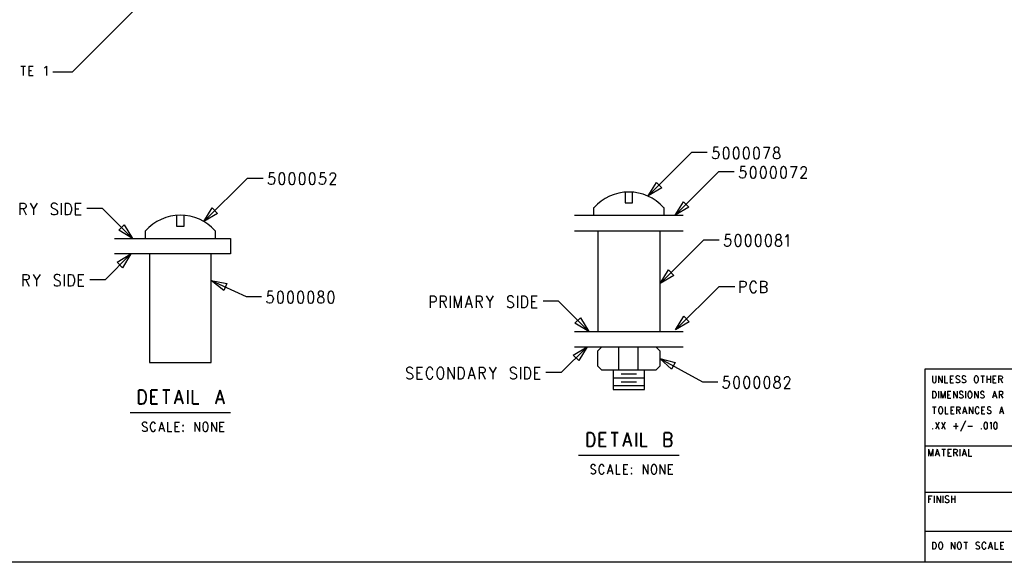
# Model space of a CAD drawing. Extents: x 11.9 to 28.1, y 10.8 to 21.2.
# Tile 11 of 39: x 17.5 to 23.9, y 10.8 to 14.3. Entities that reach past the tile are written whole.
import ezdxf

# ---------------------------------------------------------------- set-up
doc = ezdxf.new("R2010")
doc.units = 0
doc.header["$MEASUREMENT"] = 0
doc.layers.add('LAYNR1', color=2, linetype='Continuous')

msp = doc.modelspace()

# ---------------------------------------------------------------- linework, layer by layer
at = {"layer": 'LAYNR1', "color": 7}
for points in [[(18.683, 14.778), (17.872, 13.966)], [(17.54, 14.005), (17.571, 14.005)], [(17.556, 14.005), (17.556, 13.944)], [(17.592, 14.005), (17.592, 13.944)], [(17.592, 14.005), (17.621, 14.005)], [(17.592, 13.976), (17.61, 13.976)], [(17.592, 13.944), (17.621, 13.944)], [(17.694, 13.994), (17.699, 13.996), (17.706, 14.005), (17.706, 13.944)], [(17.872, 13.966), (17.747, 13.966)], [(21.597, 13.166), (21.879, 13.448)], [(21.879, 13.448), (21.979, 13.448)], [(22.05, 13.482), (22.022, 13.482), (22.019, 13.449), (22.022, 13.452), (22.031, 13.456), (22.039, 13.456), (22.048, 13.452), (22.053, 13.445), (22.056, 13.434), (22.053, 13.427), (22.05, 13.416), (22.045, 13.408), (22.036, 13.405), (22.028, 13.405), (22.019, 13.408), (22.016, 13.412), (22.013, 13.419)], [(22.343, 13.482), (22.383, 13.482)], [(22.383, 13.482), (22.354, 13.405)], [(19.178, 13.316), (19.149, 13.316), (19.146, 13.283), (19.149, 13.287), (19.158, 13.291), (19.166, 13.291), (19.175, 13.287), (19.181, 13.28), (19.183, 13.269), (19.181, 13.261), (19.178, 13.25), (19.172, 13.243), (19.163, 13.239), (19.155, 13.239), (19.146, 13.243), (19.144, 13.247), (19.141, 13.254)], [(19.507, 13.316), (19.479, 13.316), (19.476, 13.283), (19.479, 13.287), (19.487, 13.291), (19.496, 13.291), (19.504, 13.287), (19.51, 13.28), (19.513, 13.269), (19.51, 13.261), (19.507, 13.25), (19.502, 13.243), (19.493, 13.239), (19.485, 13.239), (19.476, 13.243), (19.473, 13.247), (19.47, 13.254)], [(19.541, 13.298), (19.541, 13.302), (19.544, 13.309), (19.547, 13.313), (19.553, 13.316), (19.564, 13.316), (19.57, 13.313), (19.573, 13.309), (19.575, 13.302), (19.575, 13.294), (19.573, 13.287), (19.567, 13.276), (19.538, 13.239), (19.578, 13.239)], [(21.772, 13.041), (22.054, 13.323)], [(22.054, 13.323), (22.154, 13.323)], [(22.225, 13.357), (22.197, 13.357), (22.194, 13.324), (22.197, 13.327), (22.206, 13.331), (22.214, 13.331), (22.223, 13.327), (22.228, 13.32), (22.231, 13.309), (22.228, 13.302), (22.225, 13.291), (22.22, 13.283), (22.211, 13.28), (22.203, 13.28), (22.194, 13.283), (22.191, 13.287), (22.188, 13.294)], [(22.518, 13.357), (22.558, 13.357)], [(22.558, 13.357), (22.529, 13.28)], [(22.586, 13.338), (22.586, 13.342), (22.589, 13.349), (22.592, 13.353), (22.598, 13.357), (22.609, 13.357), (22.615, 13.353), (22.617, 13.349), (22.62, 13.342), (22.62, 13.335), (22.617, 13.327), (22.612, 13.316), (22.583, 13.28), (22.623, 13.28)], [(18.725, 13), (19.007, 13.282)], [(19.007, 13.282), (19.107, 13.282)], [(21.448, 13.191), (21.448, 13.121)], [(21.497, 13.121), (21.497, 13.191)], [(17.535, 13.12), (17.535, 13.043)], [(17.535, 13.12), (17.561, 13.12), (17.569, 13.116), (17.572, 13.112), (17.575, 13.105), (17.575, 13.098), (17.572, 13.091), (17.569, 13.087), (17.561, 13.083), (17.535, 13.083)], [(17.601, 13.12), (17.623, 13.083), (17.623, 13.043)], [(17.646, 13.12), (17.623, 13.083)], [(17.777, 13.109), (17.771, 13.116), (17.763, 13.12), (17.751, 13.12), (17.743, 13.116), (17.737, 13.109), (17.737, 13.101), (17.74, 13.094), (17.743, 13.091), (17.748, 13.087), (17.765, 13.08), (17.771, 13.076), (17.774, 13.072), (17.777, 13.065), (17.777, 13.054), (17.771, 13.047), (17.763, 13.043), (17.751, 13.043), (17.743, 13.047), (17.737, 13.054)], [(17.802, 13.12), (17.802, 13.043)], [(17.828, 13.12), (17.828, 13.043)], [(17.828, 13.12), (17.848, 13.12), (17.856, 13.116), (17.862, 13.109), (17.865, 13.101), (17.868, 13.091), (17.868, 13.072), (17.865, 13.061), (17.862, 13.054), (17.856, 13.047), (17.848, 13.043), (17.828, 13.043)], [(17.893, 13.12), (17.893, 13.043)], [(17.893, 13.12), (17.93, 13.12)], [(21.448, 13.121), (21.497, 13.121)], [(17.555, 13.083), (17.575, 13.043)], [(17.893, 13.083), (17.916, 13.083)], [(18.068, 13.086), (17.968, 13.086)], [(18.263, 12.891), (18.068, 13.086)], [(21.247, 13.041), (21.247, 13.091)], [(21.698, 13.091), (21.698, 13.041)], [(17.893, 13.043), (17.93, 13.043)], [(18.548, 13.041), (18.548, 12.971)], [(18.597, 12.971), (18.597, 13.041)], [(21.122, 13.041), (21.823, 13.041)], [(18.347, 12.891), (18.347, 12.941)], [(18.548, 12.971), (18.597, 12.971)], [(18.798, 12.941), (18.798, 12.891)], [(21.122, 12.941), (21.823, 12.941)], [(21.272, 12.941), (21.272, 12.291)], [(21.673, 12.941), (21.673, 12.291)], [(18.147, 12.891), (18.897, 12.891)], [(18.897, 12.891), (18.897, 12.791)], [(21.675, 12.6), (21.957, 12.882)], [(21.957, 12.882), (22.057, 12.882)], [(22.128, 12.916), (22.099, 12.916), (22.096, 12.883), (22.099, 12.887), (22.108, 12.891), (22.116, 12.891), (22.125, 12.887), (22.131, 12.88), (22.133, 12.869), (22.131, 12.861), (22.128, 12.85), (22.122, 12.843), (22.113, 12.839), (22.105, 12.839), (22.096, 12.843), (22.094, 12.847), (22.091, 12.854)], [(22.486, 12.902), (22.491, 12.905), (22.5, 12.916), (22.5, 12.839)], [(18.252, 12.791), (18.086, 12.625)], [(18.897, 12.791), (18.147, 12.791)], [(18.372, 12.791), (18.372, 12.091)], [(18.772, 12.091), (18.772, 12.791)], [(17.554, 12.659), (17.554, 12.583)], [(17.554, 12.659), (17.58, 12.659), (17.588, 12.656), (17.591, 12.652), (17.594, 12.645), (17.594, 12.637), (17.591, 12.63), (17.588, 12.626), (17.58, 12.623), (17.554, 12.623)], [(17.574, 12.623), (17.594, 12.583)], [(17.62, 12.659), (17.642, 12.623), (17.642, 12.583)], [(17.665, 12.659), (17.642, 12.623)], [(17.796, 12.648), (17.79, 12.656), (17.781, 12.659), (17.77, 12.659), (17.762, 12.656), (17.756, 12.648), (17.756, 12.641), (17.759, 12.634), (17.762, 12.63), (17.767, 12.626), (17.784, 12.619), (17.79, 12.615), (17.793, 12.612), (17.796, 12.604), (17.796, 12.594), (17.79, 12.586), (17.781, 12.583), (17.77, 12.583), (17.762, 12.586), (17.756, 12.594)], [(17.821, 12.659), (17.821, 12.583)], [(17.847, 12.659), (17.847, 12.583)], [(17.847, 12.659), (17.867, 12.659), (17.875, 12.656), (17.881, 12.648), (17.884, 12.641), (17.887, 12.63), (17.887, 12.612), (17.884, 12.601), (17.881, 12.594), (17.875, 12.586), (17.867, 12.583), (17.847, 12.583)], [(17.912, 12.659), (17.912, 12.583)], [(17.912, 12.659), (17.949, 12.659)], [(17.912, 12.623), (17.935, 12.623)], [(18.086, 12.625), (17.986, 12.625)], [(18.772, 12.62), (18.997, 12.516)], [(22.191, 12.616), (22.191, 12.539)], [(22.191, 12.616), (22.216, 12.616), (22.225, 12.613), (22.228, 12.609), (22.231, 12.602), (22.231, 12.591), (22.228, 12.583), (22.225, 12.58), (22.216, 12.576), (22.191, 12.576)], [(22.299, 12.598), (22.296, 12.605), (22.29, 12.613), (22.285, 12.616), (22.273, 12.616), (22.267, 12.613), (22.262, 12.605), (22.259, 12.598), (22.256, 12.587), (22.256, 12.569), (22.259, 12.558), (22.262, 12.55), (22.267, 12.543), (22.273, 12.539), (22.285, 12.539), (22.29, 12.543), (22.296, 12.55), (22.299, 12.558)], [(22.324, 12.616), (22.324, 12.539)], [(22.324, 12.616), (22.35, 12.616), (22.358, 12.613), (22.361, 12.609), (22.364, 12.602), (22.364, 12.594), (22.361, 12.587), (22.358, 12.583), (22.35, 12.58)], [(17.912, 12.583), (17.949, 12.583)], [(19.168, 12.55), (19.14, 12.55), (19.137, 12.517), (19.14, 12.52), (19.149, 12.524), (19.157, 12.524), (19.166, 12.52), (19.171, 12.513), (19.174, 12.502), (19.171, 12.495), (19.168, 12.484), (19.163, 12.476), (19.154, 12.473), (19.146, 12.473), (19.137, 12.476), (19.134, 12.48), (19.132, 12.487)], [(21.775, 12.3), (22.057, 12.582)], [(22.057, 12.582), (22.157, 12.582)], [(22.324, 12.58), (22.35, 12.58), (22.358, 12.576), (22.361, 12.572), (22.364, 12.565), (22.364, 12.554), (22.361, 12.547), (22.358, 12.543), (22.35, 12.539), (22.324, 12.539)], [(18.997, 12.516), (19.097, 12.516)], [(20.187, 12.52), (20.187, 12.443)], [(20.187, 12.52), (20.213, 12.52), (20.221, 12.516), (20.224, 12.512), (20.227, 12.505), (20.227, 12.494), (20.224, 12.487), (20.221, 12.483), (20.213, 12.48), (20.187, 12.48)], [(20.252, 12.52), (20.252, 12.443)], [(20.252, 12.52), (20.278, 12.52), (20.287, 12.516), (20.289, 12.512), (20.292, 12.505), (20.292, 12.498), (20.289, 12.491), (20.287, 12.487), (20.278, 12.483), (20.252, 12.483)], [(20.272, 12.483), (20.292, 12.443)], [(20.318, 12.52), (20.318, 12.443)], [(20.343, 12.52), (20.343, 12.443)], [(20.343, 12.52), (20.366, 12.443)], [(20.389, 12.52), (20.366, 12.443)], [(20.389, 12.52), (20.389, 12.443)], [(20.437, 12.52), (20.414, 12.443)], [(20.437, 12.52), (20.46, 12.443)], [(20.485, 12.52), (20.485, 12.443)], [(20.485, 12.52), (20.511, 12.52), (20.519, 12.516), (20.522, 12.512), (20.525, 12.505), (20.525, 12.498), (20.522, 12.491), (20.519, 12.487), (20.511, 12.483), (20.485, 12.483)], [(20.505, 12.483), (20.525, 12.443)], [(20.551, 12.52), (20.573, 12.483), (20.573, 12.443)], [(20.596, 12.52), (20.573, 12.483)], [(20.727, 12.509), (20.721, 12.516), (20.713, 12.52), (20.701, 12.52), (20.693, 12.516), (20.687, 12.509), (20.687, 12.502), (20.69, 12.494), (20.693, 12.491), (20.698, 12.487), (20.715, 12.48), (20.721, 12.476), (20.724, 12.472), (20.727, 12.465), (20.727, 12.454), (20.721, 12.447), (20.713, 12.443), (20.701, 12.443), (20.693, 12.447), (20.687, 12.454)], [(20.752, 12.52), (20.752, 12.443)], [(20.778, 12.52), (20.778, 12.443)], [(20.778, 12.52), (20.798, 12.52), (20.806, 12.516), (20.812, 12.509), (20.815, 12.502), (20.818, 12.491), (20.818, 12.472), (20.815, 12.461), (20.812, 12.454), (20.806, 12.447), (20.798, 12.443), (20.778, 12.443)], [(20.843, 12.52), (20.843, 12.443)], [(20.843, 12.52), (20.88, 12.52)], [(20.843, 12.483), (20.866, 12.483)], [(21.018, 12.486), (20.918, 12.486)], [(21.213, 12.291), (21.018, 12.486)], [(20.423, 12.469), (20.451, 12.469)], [(20.843, 12.443), (20.88, 12.443)], [(21.122, 12.291), (21.823, 12.291)], [(21.202, 12.191), (21.036, 12.025)], [(21.122, 12.191), (21.823, 12.191)], [(21.272, 12.166), (21.298, 12.191)], [(21.272, 12.066), (21.272, 12.166)], [(21.298, 12.191), (21.647, 12.191)], [(21.407, 12.041), (21.407, 12.191)], [(21.532, 12.041), (21.532, 12.191)], [(21.647, 12.191), (21.673, 12.166)], [(21.673, 12.166), (21.673, 12.066)], [(21.673, 12.116), (21.948, 11.966)], [(18.372, 12.091), (18.772, 12.091)], [(20.075, 12.048), (20.07, 12.056), (20.061, 12.059), (20.05, 12.059), (20.041, 12.056), (20.035, 12.048), (20.035, 12.041), (20.038, 12.034), (20.041, 12.03), (20.047, 12.026), (20.064, 12.019), (20.07, 12.015), (20.072, 12.012), (20.075, 12.004), (20.075, 11.993), (20.07, 11.986), (20.061, 11.983), (20.05, 11.983), (20.041, 11.986), (20.035, 11.993)], [(20.101, 12.059), (20.101, 11.983)], [(20.101, 12.059), (20.138, 12.059)], [(20.206, 12.041), (20.203, 12.048), (20.197, 12.056), (20.192, 12.059), (20.18, 12.059), (20.175, 12.056), (20.169, 12.048), (20.166, 12.041), (20.163, 12.03), (20.163, 12.012), (20.166, 12.001), (20.169, 11.993), (20.175, 11.986), (20.18, 11.983), (20.192, 11.983), (20.197, 11.986), (20.203, 11.993), (20.206, 12.001)], [(20.302, 12.059), (20.302, 11.983)], [(20.302, 12.059), (20.342, 11.983)], [(20.342, 12.059), (20.342, 11.983)], [(20.368, 12.059), (20.368, 11.983)], [(20.368, 12.059), (20.388, 12.059), (20.396, 12.056), (20.402, 12.048), (20.405, 12.041), (20.408, 12.03), (20.408, 12.012), (20.405, 12.001), (20.402, 11.993), (20.396, 11.986), (20.388, 11.983), (20.368, 11.983)], [(20.456, 12.059), (20.433, 11.983)], [(20.456, 12.059), (20.479, 11.983)], [(20.504, 12.059), (20.504, 11.983)], [(20.504, 12.059), (20.53, 12.059), (20.538, 12.056), (20.541, 12.052), (20.544, 12.045), (20.544, 12.037), (20.541, 12.03), (20.538, 12.026), (20.53, 12.023), (20.504, 12.023)], [(20.57, 12.059), (20.592, 12.023), (20.592, 11.983)], [(20.615, 12.059), (20.592, 12.023)], [(20.746, 12.048), (20.74, 12.056), (20.731, 12.059), (20.72, 12.059), (20.712, 12.056), (20.706, 12.048), (20.706, 12.041), (20.709, 12.034), (20.712, 12.03), (20.717, 12.026), (20.734, 12.019), (20.74, 12.015), (20.743, 12.012), (20.746, 12.004), (20.746, 11.993), (20.74, 11.986), (20.731, 11.983), (20.72, 11.983), (20.712, 11.986), (20.706, 11.993)], [(20.771, 12.059), (20.771, 11.983)], [(20.797, 12.059), (20.797, 11.983)], [(20.797, 12.059), (20.817, 12.059), (20.825, 12.056), (20.831, 12.048), (20.834, 12.041), (20.837, 12.03), (20.837, 12.012), (20.834, 12.001), (20.831, 11.993), (20.825, 11.986), (20.817, 11.983), (20.797, 11.983)], [(20.862, 12.059), (20.862, 11.983)], [(20.862, 12.059), (20.899, 12.059)], [(21.298, 12.041), (21.272, 12.066)], [(21.647, 12.041), (21.298, 12.041)], [(21.372, 12.041), (21.372, 11.916)], [(21.573, 11.916), (21.573, 12.041)], [(21.673, 12.066), (21.647, 12.041)], [(23.389, 10.799), (23.389, 12.049)], [(23.389, 12.049), (28.093, 12.049)], [(20.101, 12.023), (20.124, 12.023)], [(20.101, 11.983), (20.138, 11.983)], [(20.442, 12.008), (20.47, 12.008)], [(20.524, 12.023), (20.544, 11.983)], [(20.862, 12.023), (20.885, 12.023)], [(20.862, 11.983), (20.899, 11.983)], [(21.036, 12.025), (20.936, 12.025)], [(21.372, 11.991), (21.573, 11.991)], [(21.423, 12.016), (21.522, 12.016)], [(22.118, 12), (22.09, 12), (22.087, 11.967), (22.09, 11.97), (22.099, 11.974), (22.107, 11.974), (22.116, 11.97), (22.121, 11.963), (22.124, 11.952), (22.121, 11.945), (22.118, 11.934), (22.113, 11.926), (22.104, 11.923), (22.096, 11.923), (22.087, 11.926), (22.084, 11.93), (22.081, 11.937)], [(22.479, 11.981), (22.479, 11.985), (22.482, 11.992), (22.485, 11.996), (22.491, 12), (22.502, 12), (22.508, 11.996), (22.51, 11.992), (22.513, 11.985), (22.513, 11.978), (22.51, 11.97), (22.505, 11.959), (22.476, 11.923), (22.516, 11.923)], [(23.436, 12.004), (23.436, 11.972)], [(23.436, 11.972), (23.438, 11.965), (23.441, 11.961), (23.446, 11.959)], [(23.45, 11.959), (23.455, 11.961), (23.458, 11.965), (23.46, 11.972)], [(23.46, 11.972), (23.46, 12.004)], [(23.475, 12.004), (23.475, 11.959)], [(23.475, 12.004), (23.499, 11.959)], [(23.499, 12.004), (23.499, 11.959)], [(23.514, 12.004), (23.514, 11.959)], [(23.55, 12.004), (23.55, 11.959)], [(23.55, 12.004), (23.572, 12.004)], [(23.55, 11.983), (23.564, 11.983)], [(23.591, 12.002), (23.588, 11.997)], [(23.588, 11.997), (23.588, 11.993)], [(23.588, 11.993), (23.589, 11.989)], [(23.589, 11.989), (23.591, 11.987), (23.595, 11.985)], [(23.608, 12.002), (23.603, 12.004), (23.596, 12.004), (23.591, 12.002)], [(23.595, 11.985), (23.605, 11.98)], [(23.612, 11.972), (23.612, 11.965), (23.608, 11.961), (23.603, 11.959)], [(23.605, 11.98), (23.608, 11.978), (23.61, 11.976)], [(23.612, 11.997), (23.608, 12.002)], [(23.61, 11.976), (23.612, 11.972)], [(23.63, 12.002), (23.627, 11.997)], [(23.627, 11.997), (23.627, 11.993)], [(23.627, 11.993), (23.629, 11.989)], [(23.629, 11.989), (23.63, 11.987), (23.634, 11.985)], [(23.647, 12.002), (23.642, 12.004), (23.635, 12.004), (23.63, 12.002)], [(23.634, 11.985), (23.644, 11.98)], [(23.651, 11.972), (23.651, 11.965), (23.647, 11.961), (23.642, 11.959)], [(23.644, 11.98), (23.647, 11.978), (23.649, 11.976)], [(23.651, 11.997), (23.647, 12.002)], [(23.649, 11.976), (23.651, 11.972)], [(23.707, 11.993), (23.705, 11.987), (23.705, 11.976)], [(23.705, 11.976), (23.707, 11.97), (23.709, 11.965), (23.712, 11.961), (23.716, 11.959)], [(23.709, 11.997), (23.707, 11.993)], [(23.712, 12.002), (23.709, 11.997)], [(23.716, 12.004), (23.712, 12.002)], [(23.726, 12.002), (23.722, 12.004), (23.716, 12.004)], [(23.722, 11.959), (23.726, 11.961), (23.729, 11.965), (23.731, 11.97), (23.733, 11.976)], [(23.729, 11.997), (23.726, 12.002)], [(23.731, 11.993), (23.729, 11.997)], [(23.733, 11.976), (23.733, 11.987), (23.731, 11.993)], [(23.748, 12.004), (23.772, 12.004)], [(23.76, 12.004), (23.76, 11.959)], [(23.787, 12.004), (23.787, 11.959)], [(23.787, 11.983), (23.811, 11.983)], [(23.811, 12.004), (23.811, 11.959)], [(23.826, 12.004), (23.826, 11.959)], [(23.826, 12.004), (23.848, 12.004)], [(23.826, 11.983), (23.84, 11.983)], [(23.864, 12.004), (23.864, 11.959)], [(23.864, 12.004), (23.879, 12.004), (23.884, 12.002)], [(23.884, 11.985), (23.879, 11.983), (23.864, 11.983)], [(23.876, 11.983), (23.888, 11.959)], [(23.884, 12.002), (23.886, 12), (23.888, 11.995), (23.888, 11.991), (23.886, 11.987), (23.884, 11.985)], [(21.372, 11.941), (21.573, 11.941)], [(21.372, 11.916), (21.573, 11.916)], [(21.423, 11.966), (21.522, 11.966)], [(21.948, 11.966), (22.048, 11.966)], [(23.446, 11.959), (23.45, 11.959)], [(23.514, 11.959), (23.535, 11.959)], [(23.55, 11.959), (23.572, 11.959)], [(23.596, 11.959), (23.591, 11.961), (23.588, 11.965)], [(23.603, 11.959), (23.596, 11.959)], [(23.635, 11.959), (23.63, 11.961), (23.627, 11.965)], [(23.642, 11.959), (23.635, 11.959)], [(23.716, 11.959), (23.722, 11.959)], [(23.826, 11.959), (23.848, 11.959)], [(23.436, 11.904), (23.436, 11.859)], [(23.436, 11.904), (23.448, 11.904), (23.453, 11.902)], [(23.448, 11.859), (23.436, 11.859)], [(23.46, 11.876), (23.458, 11.87), (23.456, 11.866), (23.453, 11.861), (23.448, 11.859)], [(23.453, 11.902), (23.456, 11.897)], [(23.456, 11.897), (23.458, 11.893)], [(23.458, 11.893), (23.46, 11.887), (23.46, 11.876)], [(23.475, 11.904), (23.475, 11.859)], [(23.491, 11.904), (23.491, 11.859)], [(23.491, 11.904), (23.504, 11.859)], [(23.518, 11.904), (23.504, 11.859)], [(23.518, 11.904), (23.518, 11.859)], [(23.533, 11.904), (23.533, 11.859)], [(23.533, 11.904), (23.555, 11.904)], [(23.533, 11.882), (23.547, 11.882)], [(23.533, 11.859), (23.555, 11.859)], [(23.571, 11.904), (23.571, 11.859)], [(23.571, 11.904), (23.595, 11.859)], [(23.595, 11.904), (23.595, 11.859)], [(23.613, 11.902), (23.61, 11.897)], [(23.61, 11.897), (23.61, 11.893)], [(23.61, 11.893), (23.612, 11.889)], [(23.618, 11.859), (23.613, 11.861), (23.61, 11.866)], [(23.612, 11.889), (23.613, 11.887), (23.617, 11.885)], [(23.63, 11.902), (23.625, 11.904), (23.618, 11.904), (23.613, 11.902)], [(23.617, 11.885), (23.627, 11.88)], [(23.625, 11.859), (23.618, 11.859)], [(23.634, 11.872), (23.634, 11.866), (23.63, 11.861), (23.625, 11.859)], [(23.627, 11.88), (23.63, 11.878), (23.632, 11.876)], [(23.634, 11.897), (23.63, 11.902)], [(23.632, 11.876), (23.634, 11.872)], [(23.649, 11.904), (23.649, 11.859)], [(23.666, 11.893), (23.664, 11.887), (23.664, 11.876)], [(23.664, 11.876), (23.666, 11.87), (23.668, 11.866), (23.671, 11.861), (23.675, 11.859)], [(23.668, 11.897), (23.666, 11.893)], [(23.671, 11.902), (23.668, 11.897)], [(23.675, 11.904), (23.671, 11.902)], [(23.685, 11.902), (23.681, 11.904), (23.675, 11.904)], [(23.675, 11.859), (23.681, 11.859)], [(23.681, 11.859), (23.685, 11.861), (23.688, 11.866), (23.69, 11.87), (23.692, 11.876)], [(23.688, 11.897), (23.685, 11.902)], [(23.69, 11.893), (23.688, 11.897)], [(23.692, 11.876), (23.692, 11.887), (23.69, 11.893)], [(23.707, 11.904), (23.707, 11.859)], [(23.707, 11.904), (23.731, 11.859)], [(23.731, 11.904), (23.731, 11.859)], [(23.75, 11.902), (23.746, 11.897)], [(23.746, 11.897), (23.746, 11.893)], [(23.746, 11.893), (23.748, 11.889)], [(23.755, 11.859), (23.75, 11.861), (23.746, 11.866)], [(23.748, 11.889), (23.75, 11.887), (23.753, 11.885)], [(23.767, 11.902), (23.762, 11.904), (23.755, 11.904), (23.75, 11.902)], [(23.753, 11.885), (23.763, 11.88)], [(23.762, 11.859), (23.755, 11.859)], [(23.77, 11.872), (23.77, 11.866), (23.767, 11.861), (23.762, 11.859)], [(23.763, 11.88), (23.767, 11.878), (23.768, 11.876)], [(23.77, 11.897), (23.767, 11.902)], [(23.768, 11.876), (23.77, 11.872)], [(23.838, 11.904), (23.825, 11.859)], [(23.83, 11.874), (23.847, 11.874)], [(23.838, 11.904), (23.852, 11.859)], [(23.867, 11.904), (23.867, 11.859)], [(23.867, 11.904), (23.883, 11.904), (23.888, 11.902)], [(23.888, 11.885), (23.883, 11.882), (23.867, 11.882)], [(23.879, 11.882), (23.891, 11.859)], [(23.888, 11.902), (23.889, 11.899), (23.891, 11.895), (23.891, 11.891), (23.889, 11.887), (23.888, 11.885)], [(23.436, 11.804), (23.46, 11.804)], [(23.448, 11.804), (23.448, 11.759)], [(23.477, 11.793), (23.475, 11.787), (23.475, 11.776)], [(23.479, 11.797), (23.477, 11.793)], [(23.482, 11.802), (23.479, 11.797)], [(23.485, 11.804), (23.482, 11.802)], [(23.496, 11.802), (23.492, 11.804), (23.485, 11.804)], [(23.499, 11.797), (23.496, 11.802)], [(23.501, 11.793), (23.499, 11.797)], [(23.502, 11.776), (23.502, 11.787), (23.501, 11.793)], [(23.518, 11.804), (23.518, 11.759)], [(23.554, 11.804), (23.554, 11.759)], [(23.554, 11.804), (23.576, 11.804)], [(23.554, 11.783), (23.567, 11.783)], [(23.591, 11.804), (23.591, 11.759)], [(23.591, 11.804), (23.606, 11.804), (23.612, 11.802)], [(23.612, 11.785), (23.606, 11.783), (23.591, 11.783)], [(23.603, 11.783), (23.615, 11.759)], [(23.612, 11.802), (23.613, 11.8), (23.615, 11.795), (23.615, 11.791), (23.613, 11.787), (23.612, 11.785)], [(23.644, 11.804), (23.63, 11.759)], [(23.644, 11.804), (23.658, 11.759)], [(23.673, 11.804), (23.673, 11.759)], [(23.673, 11.804), (23.697, 11.759)], [(23.697, 11.804), (23.697, 11.759)], [(23.714, 11.793), (23.712, 11.787), (23.712, 11.776)], [(23.716, 11.797), (23.714, 11.793)], [(23.719, 11.802), (23.716, 11.797)], [(23.733, 11.802), (23.729, 11.804), (23.722, 11.804), (23.719, 11.802)], [(23.736, 11.797), (23.733, 11.802)], [(23.738, 11.793), (23.736, 11.797)], [(23.753, 11.804), (23.753, 11.759)], [(23.753, 11.804), (23.775, 11.804)], [(23.753, 11.783), (23.767, 11.783)], [(23.794, 11.802), (23.791, 11.797)], [(23.791, 11.797), (23.791, 11.793)], [(23.791, 11.793), (23.792, 11.789)], [(23.792, 11.789), (23.794, 11.787), (23.797, 11.785)], [(23.811, 11.802), (23.806, 11.804), (23.799, 11.804), (23.794, 11.802)], [(23.797, 11.785), (23.808, 11.78)], [(23.808, 11.78), (23.811, 11.778), (23.813, 11.776)], [(23.814, 11.797), (23.811, 11.802)], [(23.883, 11.804), (23.869, 11.759)], [(23.883, 11.804), (23.896, 11.759)], [(18.247, 11.766), (18.897, 11.766)], [(23.475, 11.776), (23.477, 11.77), (23.479, 11.766), (23.482, 11.761), (23.485, 11.759)], [(23.485, 11.759), (23.492, 11.759)], [(23.492, 11.759), (23.496, 11.761), (23.499, 11.766), (23.501, 11.77), (23.502, 11.776)], [(23.518, 11.759), (23.538, 11.759)], [(23.554, 11.759), (23.576, 11.759)], [(23.635, 11.774), (23.652, 11.774)], [(23.712, 11.776), (23.714, 11.77), (23.716, 11.766), (23.719, 11.761), (23.722, 11.759)], [(23.722, 11.759), (23.729, 11.759)], [(23.729, 11.759), (23.733, 11.761), (23.736, 11.766), (23.738, 11.77)], [(23.753, 11.759), (23.775, 11.759)], [(23.799, 11.759), (23.794, 11.761), (23.791, 11.766)], [(23.806, 11.759), (23.799, 11.759)], [(23.814, 11.772), (23.814, 11.766), (23.811, 11.761), (23.806, 11.759)], [(23.813, 11.776), (23.814, 11.772)], [(23.874, 11.774), (23.891, 11.774)], [(18.358, 11.696), (18.353, 11.702), (18.346, 11.705), (18.337, 11.705), (18.331, 11.702), (18.326, 11.696), (18.326, 11.691)], [(18.326, 11.691), (18.328, 11.685), (18.331, 11.682), (18.335, 11.679), (18.349, 11.673), (18.353, 11.67), (18.356, 11.667)], [(18.337, 11.644), (18.331, 11.647), (18.326, 11.653)], [(18.356, 11.667), (18.358, 11.662), (18.358, 11.653), (18.353, 11.647), (18.346, 11.644)], [(18.381, 11.691), (18.378, 11.682), (18.378, 11.667)], [(18.378, 11.667), (18.381, 11.659), (18.383, 11.653), (18.387, 11.647), (18.392, 11.644)], [(18.412, 11.691), (18.41, 11.696), (18.406, 11.702), (18.401, 11.705), (18.392, 11.705), (18.387, 11.702), (18.383, 11.696), (18.381, 11.691)], [(18.401, 11.644), (18.406, 11.647), (18.41, 11.653), (18.412, 11.659)], [(18.451, 11.705), (18.433, 11.644)], [(18.44, 11.664), (18.462, 11.664)], [(18.451, 11.705), (18.469, 11.644)], [(18.49, 11.705), (18.49, 11.644)], [(18.537, 11.705), (18.537, 11.644)], [(18.537, 11.705), (18.567, 11.705)], [(18.537, 11.676), (18.556, 11.676)], [(18.665, 11.705), (18.665, 11.644)], [(18.665, 11.705), (18.696, 11.644)], [(18.696, 11.705), (18.696, 11.644)], [(18.719, 11.691), (18.717, 11.682), (18.717, 11.667)], [(18.717, 11.667), (18.719, 11.659), (18.721, 11.653), (18.726, 11.647), (18.731, 11.644)], [(18.731, 11.705), (18.726, 11.702), (18.721, 11.696), (18.719, 11.691)], [(18.751, 11.691), (18.749, 11.696), (18.744, 11.702), (18.74, 11.705), (18.731, 11.705)], [(18.74, 11.644), (18.744, 11.647), (18.749, 11.653), (18.751, 11.659), (18.753, 11.667)], [(18.753, 11.667), (18.753, 11.682), (18.751, 11.691)], [(18.774, 11.705), (18.774, 11.644)], [(18.774, 11.705), (18.806, 11.644)], [(18.806, 11.705), (18.806, 11.644)], [(18.826, 11.705), (18.826, 11.644)], [(18.826, 11.705), (18.856, 11.705)], [(18.826, 11.676), (18.844, 11.676)], [(23.438, 11.663), (23.436, 11.661), (23.438, 11.659)], [(23.438, 11.659), (23.439, 11.661), (23.438, 11.663)], [(23.455, 11.704), (23.479, 11.659)], [(23.479, 11.704), (23.455, 11.659)], [(23.494, 11.704), (23.518, 11.659)], [(23.518, 11.704), (23.494, 11.659)], [(23.572, 11.678), (23.603, 11.678)], [(23.588, 11.697), (23.588, 11.659)], [(23.649, 11.712), (23.618, 11.644)], [(23.664, 11.678), (23.695, 11.678)], [(23.751, 11.663), (23.75, 11.661), (23.751, 11.659)], [(23.751, 11.659), (23.753, 11.661), (23.751, 11.663)], [(23.774, 11.702), (23.77, 11.695), (23.768, 11.685)], [(23.768, 11.685), (23.768, 11.678), (23.77, 11.668)], [(23.77, 11.668), (23.774, 11.661), (23.779, 11.659)], [(23.779, 11.704), (23.774, 11.702)], [(23.787, 11.702), (23.782, 11.704), (23.779, 11.704)], [(23.779, 11.659), (23.782, 11.659)], [(23.782, 11.659), (23.787, 11.661), (23.791, 11.668)], [(23.792, 11.685), (23.791, 11.695), (23.787, 11.702)], [(23.791, 11.668), (23.792, 11.678), (23.792, 11.685)], [(23.808, 11.695), (23.811, 11.697)], [(23.811, 11.697), (23.816, 11.704), (23.816, 11.659)], [(23.837, 11.702), (23.833, 11.695), (23.831, 11.685)], [(23.831, 11.685), (23.831, 11.678), (23.833, 11.668)], [(23.833, 11.668), (23.837, 11.661), (23.842, 11.659)], [(23.842, 11.704), (23.837, 11.702)], [(23.85, 11.702), (23.845, 11.704), (23.842, 11.704)], [(23.842, 11.659), (23.845, 11.659)], [(23.845, 11.659), (23.85, 11.661), (23.854, 11.668)], [(23.855, 11.685), (23.854, 11.695), (23.85, 11.702)], [(23.854, 11.668), (23.855, 11.678), (23.855, 11.685)], [(18.346, 11.644), (18.337, 11.644)], [(18.392, 11.644), (18.401, 11.644)], [(18.49, 11.644), (18.517, 11.644)], [(18.537, 11.644), (18.567, 11.644)], [(18.59, 11.65), (18.587, 11.647), (18.59, 11.644)], [(18.59, 11.644), (18.592, 11.647), (18.59, 11.65)], [(18.731, 11.644), (18.74, 11.644)], [(18.826, 11.644), (18.856, 11.644)], [(24.442, 11.549), (23.392, 11.549)], [(23.411, 11.529), (23.411, 11.484)], [(23.411, 11.529), (23.425, 11.484)], [(23.438, 11.529), (23.425, 11.484)], [(23.438, 11.529), (23.438, 11.484)], [(23.467, 11.529), (23.454, 11.484)], [(23.467, 11.529), (23.481, 11.484)], [(23.496, 11.529), (23.52, 11.529)], [(23.508, 11.529), (23.508, 11.484)], [(23.535, 11.529), (23.535, 11.484)], [(23.535, 11.529), (23.558, 11.529)], [(23.573, 11.529), (23.573, 11.484)], [(23.573, 11.529), (23.588, 11.529), (23.593, 11.527)], [(23.593, 11.527), (23.595, 11.524), (23.597, 11.52), (23.597, 11.516), (23.595, 11.512), (23.593, 11.51)], [(23.612, 11.529), (23.612, 11.484)], [(23.641, 11.529), (23.627, 11.484)], [(23.641, 11.529), (23.655, 11.484)], [(23.67, 11.529), (23.67, 11.484)], [(21.147, 11.491), (21.798, 11.491)], [(23.459, 11.499), (23.476, 11.499)], [(23.535, 11.507), (23.549, 11.507)], [(23.535, 11.484), (23.558, 11.484)], [(23.593, 11.51), (23.588, 11.507), (23.573, 11.507)], [(23.585, 11.507), (23.597, 11.484)], [(23.633, 11.499), (23.65, 11.499)], [(23.67, 11.484), (23.691, 11.484)], [(21.258, 11.421), (21.253, 11.427), (21.246, 11.43), (21.237, 11.43), (21.231, 11.427), (21.226, 11.421), (21.226, 11.416)], [(21.226, 11.416), (21.228, 11.41), (21.231, 11.407), (21.235, 11.404), (21.249, 11.398), (21.253, 11.395), (21.256, 11.392)], [(21.281, 11.416), (21.278, 11.407), (21.278, 11.392)], [(21.312, 11.416), (21.31, 11.421), (21.306, 11.427), (21.301, 11.43), (21.292, 11.43), (21.287, 11.427), (21.283, 11.421), (21.281, 11.416)], [(21.351, 11.43), (21.333, 11.369)], [(21.351, 11.43), (21.369, 11.369)], [(21.39, 11.43), (21.39, 11.369)], [(21.437, 11.43), (21.437, 11.369)], [(21.437, 11.43), (21.467, 11.43)], [(21.437, 11.401), (21.456, 11.401)], [(21.565, 11.43), (21.565, 11.369)], [(21.565, 11.43), (21.596, 11.369)], [(21.596, 11.43), (21.596, 11.369)], [(21.619, 11.416), (21.617, 11.407), (21.617, 11.392)], [(21.631, 11.43), (21.626, 11.427), (21.621, 11.421), (21.619, 11.416)], [(21.651, 11.416), (21.649, 11.421), (21.644, 11.427), (21.64, 11.43), (21.631, 11.43)], [(21.653, 11.392), (21.653, 11.407), (21.651, 11.416)], [(21.674, 11.43), (21.674, 11.369)], [(21.674, 11.43), (21.706, 11.369)], [(21.706, 11.43), (21.706, 11.369)], [(21.726, 11.43), (21.726, 11.369)], [(21.726, 11.43), (21.756, 11.43)], [(21.726, 11.401), (21.744, 11.401)], [(21.237, 11.369), (21.231, 11.372), (21.226, 11.378)], [(21.246, 11.369), (21.237, 11.369)], [(21.256, 11.392), (21.258, 11.387), (21.258, 11.378), (21.253, 11.372), (21.246, 11.369)], [(21.278, 11.392), (21.281, 11.384), (21.283, 11.378), (21.287, 11.372), (21.292, 11.369)], [(21.292, 11.369), (21.301, 11.369)], [(21.301, 11.369), (21.306, 11.372), (21.31, 11.378), (21.312, 11.384)], [(21.34, 11.389), (21.362, 11.389)], [(21.39, 11.369), (21.417, 11.369)], [(21.437, 11.369), (21.467, 11.369)], [(21.49, 11.375), (21.487, 11.372), (21.49, 11.369)], [(21.49, 11.369), (21.492, 11.372), (21.49, 11.375)], [(21.617, 11.392), (21.619, 11.384), (21.621, 11.378), (21.626, 11.372), (21.631, 11.369)], [(21.631, 11.369), (21.64, 11.369)], [(21.64, 11.369), (21.644, 11.372), (21.649, 11.378), (21.651, 11.384), (21.653, 11.392)], [(21.726, 11.369), (21.756, 11.369)], [(24.442, 11.249), (23.392, 11.249)], [(23.411, 11.229), (23.411, 11.184)], [(23.411, 11.229), (23.433, 11.229)], [(23.411, 11.208), (23.425, 11.208)], [(23.448, 11.229), (23.448, 11.184)], [(23.464, 11.229), (23.464, 11.184)], [(23.464, 11.229), (23.488, 11.184)], [(23.488, 11.229), (23.488, 11.184)], [(23.503, 11.229), (23.503, 11.184)], [(23.522, 11.227), (23.518, 11.222)], [(23.518, 11.222), (23.518, 11.218)], [(23.518, 11.218), (23.52, 11.214)], [(23.52, 11.214), (23.522, 11.212), (23.525, 11.21)], [(23.539, 11.227), (23.534, 11.229), (23.527, 11.229), (23.522, 11.227)], [(23.525, 11.21), (23.535, 11.205)], [(23.542, 11.222), (23.539, 11.227)], [(23.558, 11.229), (23.558, 11.184)], [(23.558, 11.208), (23.581, 11.208)], [(23.581, 11.229), (23.581, 11.184)], [(23.527, 11.184), (23.522, 11.186), (23.518, 11.191)], [(23.534, 11.184), (23.527, 11.184)], [(23.542, 11.197), (23.542, 11.191), (23.539, 11.186), (23.534, 11.184)], [(23.535, 11.205), (23.539, 11.203), (23.541, 11.201)], [(23.541, 11.201), (23.542, 11.197)], [(24.442, 10.999), (23.389, 10.999)], [(23.436, 10.929), (23.436, 10.884)], [(23.436, 10.929), (23.448, 10.929), (23.453, 10.927)], [(23.46, 10.901), (23.458, 10.895), (23.456, 10.891), (23.453, 10.886), (23.448, 10.884)], [(23.453, 10.927), (23.456, 10.922)], [(23.456, 10.922), (23.458, 10.918)], [(23.458, 10.918), (23.46, 10.912), (23.46, 10.901)], [(23.477, 10.918), (23.475, 10.912), (23.475, 10.901)], [(23.475, 10.901), (23.477, 10.895), (23.479, 10.891), (23.482, 10.886), (23.485, 10.884)], [(23.479, 10.922), (23.477, 10.918)], [(23.482, 10.927), (23.479, 10.922)], [(23.485, 10.929), (23.482, 10.927)], [(23.496, 10.927), (23.492, 10.929), (23.485, 10.929)], [(23.492, 10.884), (23.496, 10.886), (23.499, 10.891), (23.501, 10.895), (23.502, 10.901)], [(23.499, 10.922), (23.496, 10.927)], [(23.501, 10.918), (23.499, 10.922)], [(23.502, 10.901), (23.502, 10.912), (23.501, 10.918)], [(23.557, 10.929), (23.557, 10.884)], [(23.557, 10.929), (23.581, 10.884)], [(23.581, 10.929), (23.581, 10.884)], [(23.598, 10.918), (23.596, 10.912), (23.596, 10.901)], [(23.596, 10.901), (23.598, 10.895), (23.6, 10.891), (23.603, 10.886), (23.606, 10.884)], [(23.6, 10.922), (23.598, 10.918)], [(23.603, 10.927), (23.6, 10.922)], [(23.606, 10.929), (23.603, 10.927)], [(23.617, 10.927), (23.613, 10.929), (23.606, 10.929)], [(23.613, 10.884), (23.617, 10.886), (23.62, 10.891), (23.622, 10.895), (23.624, 10.901)], [(23.62, 10.922), (23.617, 10.927)], [(23.622, 10.918), (23.62, 10.922)], [(23.624, 10.901), (23.624, 10.912), (23.622, 10.918)], [(23.639, 10.929), (23.663, 10.929)], [(23.651, 10.929), (23.651, 10.884)], [(23.721, 10.927), (23.717, 10.922)], [(23.717, 10.922), (23.717, 10.918)], [(23.717, 10.918), (23.719, 10.914)], [(23.726, 10.884), (23.721, 10.886), (23.717, 10.891)], [(23.719, 10.914), (23.721, 10.912), (23.724, 10.91)], [(23.738, 10.927), (23.733, 10.929), (23.726, 10.929), (23.721, 10.927)], [(23.724, 10.91), (23.734, 10.905)], [(23.741, 10.897), (23.741, 10.891), (23.738, 10.886), (23.733, 10.884)], [(23.734, 10.905), (23.738, 10.903), (23.739, 10.901)], [(23.741, 10.922), (23.738, 10.927)], [(23.739, 10.901), (23.741, 10.897)], [(23.758, 10.918), (23.756, 10.912), (23.756, 10.901)], [(23.756, 10.901), (23.758, 10.895), (23.76, 10.891), (23.763, 10.886), (23.767, 10.884)], [(23.76, 10.922), (23.758, 10.918)], [(23.763, 10.927), (23.76, 10.922)], [(23.777, 10.927), (23.774, 10.929), (23.767, 10.929), (23.763, 10.927)], [(23.774, 10.884), (23.777, 10.886), (23.78, 10.891), (23.782, 10.895)], [(23.78, 10.922), (23.777, 10.927)], [(23.782, 10.918), (23.78, 10.922)], [(23.811, 10.929), (23.797, 10.884)], [(23.802, 10.899), (23.82, 10.899)], [(23.811, 10.929), (23.825, 10.884)], [(23.84, 10.929), (23.84, 10.884)], [(23.876, 10.929), (23.876, 10.884)], [(23.876, 10.929), (23.898, 10.929)], [(23.876, 10.908), (23.889, 10.908)], [(23.448, 10.884), (23.436, 10.884)], [(23.485, 10.884), (23.492, 10.884)], [(23.606, 10.884), (23.613, 10.884)], [(23.733, 10.884), (23.726, 10.884)], [(23.767, 10.884), (23.774, 10.884)], [(23.84, 10.884), (23.86, 10.884)], [(23.876, 10.884), (23.898, 10.884)], [(28.093, 10.799), (11.892, 10.799)], [(28.088, 10.799), (23.389, 10.799)]]:
    msp.add_lwpolyline(points, dxfattribs=at)
for points in [[(22.099, 13.482), (22.09, 13.478), (22.085, 13.467), (22.082, 13.449), (22.082, 13.438), (22.085, 13.419), (22.09, 13.408), (22.099, 13.405), (22.104, 13.405), (22.113, 13.408), (22.119, 13.419), (22.121, 13.438), (22.121, 13.449), (22.119, 13.467), (22.113, 13.478), (22.104, 13.482), (22.099, 13.482)], [(22.164, 13.482), (22.156, 13.478), (22.15, 13.467), (22.147, 13.449), (22.147, 13.438), (22.15, 13.419), (22.156, 13.408), (22.164, 13.405), (22.17, 13.405), (22.178, 13.408), (22.184, 13.419), (22.187, 13.438), (22.187, 13.449), (22.184, 13.467), (22.178, 13.478), (22.17, 13.482), (22.164, 13.482)], [(22.229, 13.482), (22.221, 13.478), (22.215, 13.467), (22.212, 13.449), (22.212, 13.438), (22.215, 13.419), (22.221, 13.408), (22.229, 13.405), (22.235, 13.405), (22.244, 13.408), (22.249, 13.419), (22.252, 13.438), (22.252, 13.449), (22.249, 13.467), (22.244, 13.478), (22.235, 13.482), (22.229, 13.482)], [(22.295, 13.482), (22.286, 13.478), (22.281, 13.467), (22.278, 13.449), (22.278, 13.438), (22.281, 13.419), (22.286, 13.408), (22.295, 13.405), (22.3, 13.405), (22.309, 13.408), (22.315, 13.419), (22.317, 13.438), (22.317, 13.449), (22.315, 13.467), (22.309, 13.478), (22.3, 13.482), (22.295, 13.482)], [(22.423, 13.482), (22.414, 13.478), (22.411, 13.471), (22.411, 13.463), (22.414, 13.456), (22.42, 13.452), (22.431, 13.449), (22.44, 13.445), (22.445, 13.438), (22.448, 13.43), (22.448, 13.419), (22.445, 13.412), (22.442, 13.408), (22.434, 13.405), (22.423, 13.405), (22.414, 13.408), (22.411, 13.412), (22.408, 13.419), (22.408, 13.43), (22.411, 13.438), (22.417, 13.445), (22.425, 13.449), (22.437, 13.452), (22.442, 13.456), (22.445, 13.463), (22.445, 13.471), (22.442, 13.478), (22.434, 13.482), (22.423, 13.482)], [(19.226, 13.316), (19.217, 13.313), (19.212, 13.302), (19.209, 13.283), (19.209, 13.272), (19.212, 13.254), (19.217, 13.243), (19.226, 13.239), (19.232, 13.239), (19.24, 13.243), (19.246, 13.254), (19.249, 13.272), (19.249, 13.283), (19.246, 13.302), (19.24, 13.313), (19.232, 13.316), (19.226, 13.316)], [(19.291, 13.316), (19.283, 13.313), (19.277, 13.302), (19.274, 13.283), (19.274, 13.272), (19.277, 13.254), (19.283, 13.243), (19.291, 13.239), (19.297, 13.239), (19.306, 13.243), (19.311, 13.254), (19.314, 13.272), (19.314, 13.283), (19.311, 13.302), (19.306, 13.313), (19.297, 13.316), (19.291, 13.316)], [(19.357, 13.316), (19.348, 13.313), (19.342, 13.302), (19.34, 13.283), (19.34, 13.272), (19.342, 13.254), (19.348, 13.243), (19.357, 13.239), (19.362, 13.239), (19.371, 13.243), (19.377, 13.254), (19.379, 13.272), (19.379, 13.283), (19.377, 13.302), (19.371, 13.313), (19.362, 13.316), (19.357, 13.316)], [(19.422, 13.316), (19.413, 13.313), (19.408, 13.302), (19.405, 13.283), (19.405, 13.272), (19.408, 13.254), (19.413, 13.243), (19.422, 13.239), (19.428, 13.239), (19.436, 13.243), (19.442, 13.254), (19.445, 13.272), (19.445, 13.283), (19.442, 13.302), (19.436, 13.313), (19.428, 13.316), (19.422, 13.316)], [(22.274, 13.357), (22.265, 13.353), (22.26, 13.342), (22.257, 13.324), (22.257, 13.313), (22.26, 13.294), (22.265, 13.283), (22.274, 13.28), (22.279, 13.28), (22.288, 13.283), (22.294, 13.294), (22.296, 13.313), (22.296, 13.324), (22.294, 13.342), (22.288, 13.353), (22.279, 13.357), (22.274, 13.357)], [(22.339, 13.357), (22.331, 13.353), (22.325, 13.342), (22.322, 13.324), (22.322, 13.313), (22.325, 13.294), (22.331, 13.283), (22.339, 13.28), (22.345, 13.28), (22.353, 13.283), (22.359, 13.294), (22.362, 13.313), (22.362, 13.324), (22.359, 13.342), (22.353, 13.353), (22.345, 13.357), (22.339, 13.357)], [(22.404, 13.357), (22.396, 13.353), (22.39, 13.342), (22.387, 13.324), (22.387, 13.313), (22.39, 13.294), (22.396, 13.283), (22.404, 13.28), (22.41, 13.28), (22.419, 13.283), (22.424, 13.294), (22.427, 13.313), (22.427, 13.324), (22.424, 13.342), (22.419, 13.353), (22.41, 13.357), (22.404, 13.357)], [(22.47, 13.357), (22.461, 13.353), (22.456, 13.342), (22.453, 13.324), (22.453, 13.313), (22.456, 13.294), (22.461, 13.283), (22.47, 13.28), (22.475, 13.28), (22.484, 13.283), (22.49, 13.294), (22.492, 13.313), (22.492, 13.324), (22.49, 13.342), (22.484, 13.353), (22.475, 13.357), (22.47, 13.357)], [(21.597, 13.166), (21.651, 13.254), (21.686, 13.219), (21.597, 13.166)], [(21.772, 13.041), (21.826, 13.129), (21.861, 13.094), (21.772, 13.041)], [(18.725, 13), (18.778, 13.089), (18.813, 13.053), (18.725, 13)], [(18.263, 12.891), (18.174, 12.944), (18.21, 12.979), (18.263, 12.891)], [(22.176, 12.916), (22.167, 12.913), (22.162, 12.902), (22.159, 12.883), (22.159, 12.872), (22.162, 12.854), (22.167, 12.843), (22.176, 12.839), (22.182, 12.839), (22.19, 12.843), (22.196, 12.854), (22.199, 12.872), (22.199, 12.883), (22.196, 12.902), (22.19, 12.913), (22.182, 12.916), (22.176, 12.916)], [(22.241, 12.916), (22.233, 12.913), (22.227, 12.902), (22.224, 12.883), (22.224, 12.872), (22.227, 12.854), (22.233, 12.843), (22.241, 12.839), (22.247, 12.839), (22.256, 12.843), (22.261, 12.854), (22.264, 12.872), (22.264, 12.883), (22.261, 12.902), (22.256, 12.913), (22.247, 12.916), (22.241, 12.916)], [(22.307, 12.916), (22.298, 12.913), (22.292, 12.902), (22.29, 12.883), (22.29, 12.872), (22.292, 12.854), (22.298, 12.843), (22.307, 12.839), (22.312, 12.839), (22.321, 12.843), (22.327, 12.854), (22.329, 12.872), (22.329, 12.883), (22.327, 12.902), (22.321, 12.913), (22.312, 12.916), (22.307, 12.916)], [(22.372, 12.916), (22.363, 12.913), (22.358, 12.902), (22.355, 12.883), (22.355, 12.872), (22.358, 12.854), (22.363, 12.843), (22.372, 12.839), (22.378, 12.839), (22.386, 12.843), (22.392, 12.854), (22.395, 12.872), (22.395, 12.883), (22.392, 12.902), (22.386, 12.913), (22.378, 12.916), (22.372, 12.916)], [(22.435, 12.916), (22.426, 12.913), (22.423, 12.905), (22.423, 12.898), (22.426, 12.891), (22.432, 12.887), (22.443, 12.883), (22.452, 12.88), (22.457, 12.872), (22.46, 12.865), (22.46, 12.854), (22.457, 12.847), (22.454, 12.843), (22.446, 12.839), (22.435, 12.839), (22.426, 12.843), (22.423, 12.847), (22.42, 12.854), (22.42, 12.865), (22.423, 12.872), (22.429, 12.88), (22.437, 12.883), (22.449, 12.887), (22.454, 12.891), (22.457, 12.898), (22.457, 12.905), (22.454, 12.913), (22.446, 12.916), (22.435, 12.916)], [(18.252, 12.791), (18.199, 12.702), (18.163, 12.738), (18.252, 12.791)], [(21.675, 12.6), (21.728, 12.689), (21.763, 12.653), (21.675, 12.6)], [(18.772, 12.62), (18.874, 12.601), (18.853, 12.556), (18.772, 12.62)], [(19.217, 12.55), (19.208, 12.546), (19.203, 12.535), (19.2, 12.517), (19.2, 12.506), (19.203, 12.487), (19.208, 12.476), (19.217, 12.473), (19.222, 12.473), (19.231, 12.476), (19.237, 12.487), (19.239, 12.506), (19.239, 12.517), (19.237, 12.535), (19.231, 12.546), (19.222, 12.55), (19.217, 12.55)], [(19.282, 12.55), (19.274, 12.546), (19.268, 12.535), (19.265, 12.517), (19.265, 12.506), (19.268, 12.487), (19.274, 12.476), (19.282, 12.473), (19.288, 12.473), (19.296, 12.476), (19.302, 12.487), (19.305, 12.506), (19.305, 12.517), (19.302, 12.535), (19.296, 12.546), (19.288, 12.55), (19.282, 12.55)], [(19.347, 12.55), (19.339, 12.546), (19.333, 12.535), (19.33, 12.517), (19.33, 12.506), (19.333, 12.487), (19.339, 12.476), (19.347, 12.473), (19.353, 12.473), (19.362, 12.476), (19.367, 12.487), (19.37, 12.506), (19.37, 12.517), (19.367, 12.535), (19.362, 12.546), (19.353, 12.55), (19.347, 12.55)], [(19.413, 12.55), (19.404, 12.546), (19.399, 12.535), (19.396, 12.517), (19.396, 12.506), (19.399, 12.487), (19.404, 12.476), (19.413, 12.473), (19.418, 12.473), (19.427, 12.476), (19.433, 12.487), (19.435, 12.506), (19.435, 12.517), (19.433, 12.535), (19.427, 12.546), (19.418, 12.55), (19.413, 12.55)], [(19.475, 12.55), (19.467, 12.546), (19.464, 12.539), (19.464, 12.531), (19.467, 12.524), (19.472, 12.52), (19.484, 12.517), (19.492, 12.513), (19.498, 12.506), (19.501, 12.498), (19.501, 12.487), (19.498, 12.48), (19.495, 12.476), (19.487, 12.473), (19.475, 12.473), (19.467, 12.476), (19.464, 12.48), (19.461, 12.487), (19.461, 12.498), (19.464, 12.506), (19.47, 12.513), (19.478, 12.517), (19.489, 12.52), (19.495, 12.524), (19.498, 12.531), (19.498, 12.539), (19.495, 12.546), (19.487, 12.55), (19.475, 12.55)], [(19.543, 12.55), (19.535, 12.546), (19.529, 12.535), (19.526, 12.517), (19.526, 12.506), (19.529, 12.487), (19.535, 12.476), (19.543, 12.473), (19.549, 12.473), (19.558, 12.476), (19.563, 12.487), (19.566, 12.506), (19.566, 12.517), (19.563, 12.535), (19.558, 12.546), (19.549, 12.55), (19.543, 12.55)], [(21.213, 12.291), (21.124, 12.344), (21.16, 12.379), (21.213, 12.291)], [(21.775, 12.3), (21.828, 12.389), (21.863, 12.353), (21.775, 12.3)], [(21.202, 12.191), (21.149, 12.102), (21.113, 12.138), (21.202, 12.191)], [(21.673, 12.116), (21.772, 12.09), (21.748, 12.046), (21.673, 12.116)], [(20.249, 12.059), (20.243, 12.056), (20.237, 12.048), (20.234, 12.041), (20.231, 12.03), (20.231, 12.012), (20.234, 12.001), (20.237, 11.993), (20.243, 11.986), (20.249, 11.983), (20.26, 11.983), (20.266, 11.986), (20.271, 11.993), (20.274, 12.001), (20.277, 12.012), (20.277, 12.03), (20.274, 12.041), (20.271, 12.048), (20.266, 12.056), (20.26, 12.059), (20.249, 12.059)], [(22.167, 12), (22.158, 11.996), (22.153, 11.985), (22.15, 11.967), (22.15, 11.956), (22.153, 11.937), (22.158, 11.926), (22.167, 11.923), (22.172, 11.923), (22.181, 11.926), (22.187, 11.937), (22.189, 11.956), (22.189, 11.967), (22.187, 11.985), (22.181, 11.996), (22.172, 12), (22.167, 12)], [(22.232, 12), (22.224, 11.996), (22.218, 11.985), (22.215, 11.967), (22.215, 11.956), (22.218, 11.937), (22.224, 11.926), (22.232, 11.923), (22.238, 11.923), (22.246, 11.926), (22.252, 11.937), (22.255, 11.956), (22.255, 11.967), (22.252, 11.985), (22.246, 11.996), (22.238, 12), (22.232, 12)], [(22.297, 12), (22.289, 11.996), (22.283, 11.985), (22.28, 11.967), (22.28, 11.956), (22.283, 11.937), (22.289, 11.926), (22.297, 11.923), (22.303, 11.923), (22.312, 11.926), (22.317, 11.937), (22.32, 11.956), (22.32, 11.967), (22.317, 11.985), (22.312, 11.996), (22.303, 12), (22.297, 12)], [(22.363, 12), (22.354, 11.996), (22.349, 11.985), (22.346, 11.967), (22.346, 11.956), (22.349, 11.937), (22.354, 11.926), (22.363, 11.923), (22.368, 11.923), (22.377, 11.926), (22.383, 11.937), (22.385, 11.956), (22.385, 11.967), (22.383, 11.985), (22.377, 11.996), (22.368, 12), (22.363, 12)], [(22.425, 12), (22.417, 11.996), (22.414, 11.989), (22.414, 11.981), (22.417, 11.974), (22.422, 11.97), (22.434, 11.967), (22.442, 11.963), (22.448, 11.956), (22.451, 11.948), (22.451, 11.937), (22.448, 11.93), (22.445, 11.926), (22.437, 11.923), (22.425, 11.923), (22.417, 11.926), (22.414, 11.93), (22.411, 11.937), (22.411, 11.948), (22.414, 11.956), (22.42, 11.963), (22.428, 11.967), (22.439, 11.97), (22.445, 11.974), (22.448, 11.981), (22.448, 11.989), (22.445, 11.996), (22.437, 12), (22.425, 12)], [(18.59, 11.685), (18.587, 11.682), (18.59, 11.679), (18.592, 11.682), (18.59, 11.685)], [(21.49, 11.41), (21.487, 11.407), (21.49, 11.404), (21.492, 11.407), (21.49, 11.41)]]:
    msp.add_lwpolyline(points, close=True, dxfattribs=at)
for points in [[(21.697, 13.091, 0.448907), (21.247, 13.09)], [(18.797, 12.941, 0.448907), (18.347, 12.94)]]:
    msp.add_lwpolyline(points, format="xyb", dxfattribs=at)
at = {"layer": 'LAYNR1', "color": 7, "const_width": 0.012}
for points in [[(18.303, 11.912), (18.303, 11.822)], [(18.303, 11.912), (18.327, 11.912), (18.338, 11.908)], [(18.338, 11.908), (18.344, 11.899), (18.348, 11.891)], [(18.382, 11.912), (18.382, 11.822)], [(18.382, 11.912), (18.426, 11.912)], [(18.457, 11.912), (18.505, 11.912)], [(18.481, 11.912), (18.481, 11.822)], [(18.563, 11.912), (18.535, 11.822)], [(18.563, 11.912), (18.59, 11.822)], [(18.621, 11.912), (18.621, 11.822)], [(18.651, 11.912), (18.651, 11.822)], [(18.829, 11.912), (18.801, 11.822)], [(18.829, 11.912), (18.856, 11.822)], [(18.351, 11.856), (18.348, 11.843), (18.344, 11.835), (18.338, 11.826), (18.327, 11.822)], [(18.348, 11.891), (18.351, 11.878), (18.351, 11.856)], [(18.382, 11.869), (18.409, 11.869)], [(18.546, 11.852), (18.58, 11.852)], [(18.811, 11.852), (18.846, 11.852)], [(18.327, 11.822), (18.303, 11.822)], [(18.382, 11.822), (18.426, 11.822)], [(18.651, 11.822), (18.692, 11.822)], [(21.204, 11.637), (21.204, 11.547)], [(21.204, 11.637), (21.227, 11.637), (21.238, 11.633)], [(21.238, 11.633), (21.244, 11.624), (21.248, 11.616)], [(21.248, 11.616), (21.251, 11.603), (21.251, 11.581)], [(21.282, 11.637), (21.282, 11.547)], [(21.282, 11.637), (21.326, 11.637)], [(21.282, 11.594), (21.309, 11.594)], [(21.357, 11.637), (21.405, 11.637)], [(21.381, 11.637), (21.381, 11.547)], [(21.463, 11.637), (21.435, 11.547)], [(21.463, 11.637), (21.49, 11.547)], [(21.521, 11.637), (21.521, 11.547)], [(21.551, 11.637), (21.551, 11.547)], [(21.701, 11.637), (21.701, 11.547)], [(21.701, 11.637), (21.732, 11.637), (21.742, 11.633)], [(21.701, 11.594), (21.732, 11.594), (21.742, 11.59), (21.746, 11.585), (21.749, 11.577), (21.749, 11.564)], [(21.742, 11.598), (21.732, 11.594)], [(21.742, 11.633), (21.746, 11.629), (21.749, 11.62), (21.749, 11.611), (21.746, 11.603), (21.742, 11.598)], [(21.227, 11.547), (21.204, 11.547)], [(21.251, 11.581), (21.248, 11.568), (21.244, 11.56), (21.238, 11.551), (21.227, 11.547)], [(21.282, 11.547), (21.326, 11.547)], [(21.446, 11.577), (21.48, 11.577)], [(21.551, 11.547), (21.592, 11.547)], [(21.732, 11.547), (21.701, 11.547)], [(21.749, 11.564), (21.746, 11.555), (21.742, 11.551), (21.732, 11.547)]]:
    msp.add_lwpolyline(points, dxfattribs=at)

doc.saveas('drawing.dxf')
